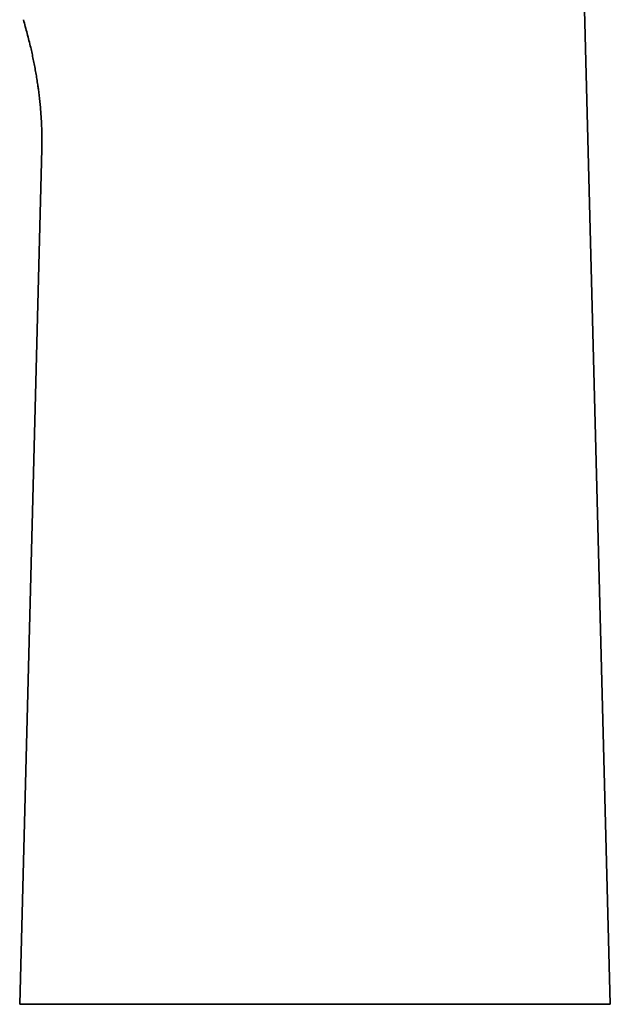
# Model space of a CAD drawing. Header units: millimetres. Extents: x 8 to 595, y 12 to 475.
# Tile 1 of 18: x 135 to 181, y 305 to 382. Entities that reach past the tile are written whole.
import ezdxf

# ---------------------------------------------------------------- set-up
doc = ezdxf.new("R2010")
doc.units = ezdxf.units.MM

msp = doc.modelspace()

# ---------------------------------------------------------------- linework, layer by layer
at = {"color": 7, "linetype": 'Continuous', "lineweight": 35}
for p, q in [((178.128, 421.712), (181.132, 305.186)), ((136.578, 376.7), (136.584, 376.66)), ((136.874, 371.835), (136.88, 372.191)), ((136.881, 372.271), (136.881, 372.236)), ((136.881, 372.236), (136.881, 372.271)), ((135.155, 305.186), (136.874, 371.835))]:
    msp.add_line(p, q, dxfattribs=at)
at = {"color": 7, "linetype": 'Continuous', "lineweight": 35, "flags": 128}
msp.add_lwpolyline([(135.155, 305.186), (135.163, 305.186), (135.187, 305.186), (135.226, 305.186), (135.281, 305.186), (135.352, 305.186), (135.438, 305.186), (135.54, 305.186), (135.658, 305.186), (135.79, 305.186), (135.938, 305.186), (136.102, 305.186), (136.28, 305.186), (136.474, 305.186), (136.682, 305.186), (136.905, 305.186), (137.143, 305.186), (137.395, 305.186), (137.661, 305.186), (137.941, 305.186), (138.235, 305.186), (138.543, 305.186), (138.864, 305.186), (139.198, 305.186), (139.546, 305.186), (139.906, 305.186), (140.278, 305.186), (140.663, 305.186), (141.06, 305.186), (141.468, 305.186), (141.888, 305.186), (142.319, 305.186), (142.761, 305.186), (143.214, 305.186), (143.677, 305.186), (144.149, 305.186), (144.631, 305.186), (145.123, 305.186), (145.623, 305.186), (146.132, 305.186), (146.649, 305.186), (147.175, 305.186), (147.707, 305.186), (148.247, 305.186), (148.793, 305.186), (149.346, 305.186), (149.905, 305.186), (150.47, 305.186), (151.04, 305.186), (151.615, 305.186), (152.194, 305.186), (152.777, 305.186), (153.364, 305.186), (153.954, 305.186), (154.548, 305.186), (155.143, 305.186), (155.741, 305.186), (156.34, 305.186), (156.941, 305.186), (157.542, 305.186), (158.144, 305.186), (158.746, 305.186), (159.347, 305.186), (159.947, 305.186), (160.547, 305.186), (161.144, 305.186), (161.74, 305.186), (162.333, 305.186), (162.923, 305.186), (163.51, 305.186), (164.094, 305.186), (164.673, 305.186), (165.248, 305.186), (165.818, 305.186), (166.382, 305.186), (166.941, 305.186), (167.494, 305.186), (168.041, 305.186), (168.58, 305.186), (169.113, 305.186), (169.638, 305.186), (170.155, 305.186), (170.664, 305.186), (171.165, 305.186), (171.656, 305.186), (172.138, 305.186), (172.611, 305.186), (173.074, 305.186), (173.526, 305.186), (173.968, 305.186), (174.399, 305.186), (174.819, 305.186), (175.228, 305.186), (175.625, 305.186), (176.009, 305.186), (176.382, 305.186), (176.742, 305.186), (177.089, 305.186), (177.424, 305.186), (177.745, 305.186), (178.053, 305.186), (178.347, 305.186), (178.627, 305.186), (178.893, 305.186), (179.145, 305.186), (179.383, 305.186), (179.606, 305.186), (179.814, 305.186), (180.007, 305.186), (180.186, 305.186), (180.349, 305.186), (180.497, 305.186), (180.63, 305.186), (180.748, 305.186), (180.849, 305.186), (180.936, 305.186), (181.007, 305.186), (181.062, 305.186), (181.101, 305.186), (181.125, 305.186), (181.132, 305.186)], dxfattribs=at)
at = {"color": 7, "linetype": 'Continuous', "lineweight": 35}
for points, knots in [([(136.575, 376.719), (136.565, 376.791), (136.533, 377.02), (136.472, 377.405), (136.393, 377.875), (136.306, 378.343), (136.213, 378.81), (136.114, 379.276), (136.003, 379.767), (135.879, 380.285), (135.74, 380.828), (135.593, 381.369), (135.49, 381.728), (135.438, 381.907)], [0, 0, 0, 0, 0.040861, 0.130512, 0.220128, 0.309713, 0.399271, 0.488806, 0.578318, 0.683786, 0.789224, 0.89463, 1, 1, 1, 1]), ([(136.575, 376.719), (136.589, 376.622), (136.626, 376.367), (136.677, 375.953), (136.73, 375.476), (136.775, 374.997), (136.813, 374.519), (136.842, 374.048), (136.863, 373.586), (136.877, 373.133), (136.883, 372.68), (136.884, 372.366), (136.881, 372.203), (136.88, 372.191)], [0, 0, 0, 0, 0.064531, 0.170174, 0.275847, 0.381547, 0.487271, 0.593021, 0.692752, 0.792511, 0.892303, 0.992135, 1, 1, 1, 1]), ([(136.612, 376.458), (136.611, 376.468), (136.601, 376.549), (136.589, 376.63), (136.578, 376.7)], [0, 0, 0, 0, 0.12843, 1, 1, 1, 1])]:
    msp.add_open_spline(points, degree=3, knots=knots, dxfattribs=at)

doc.saveas('drawing.dxf')
